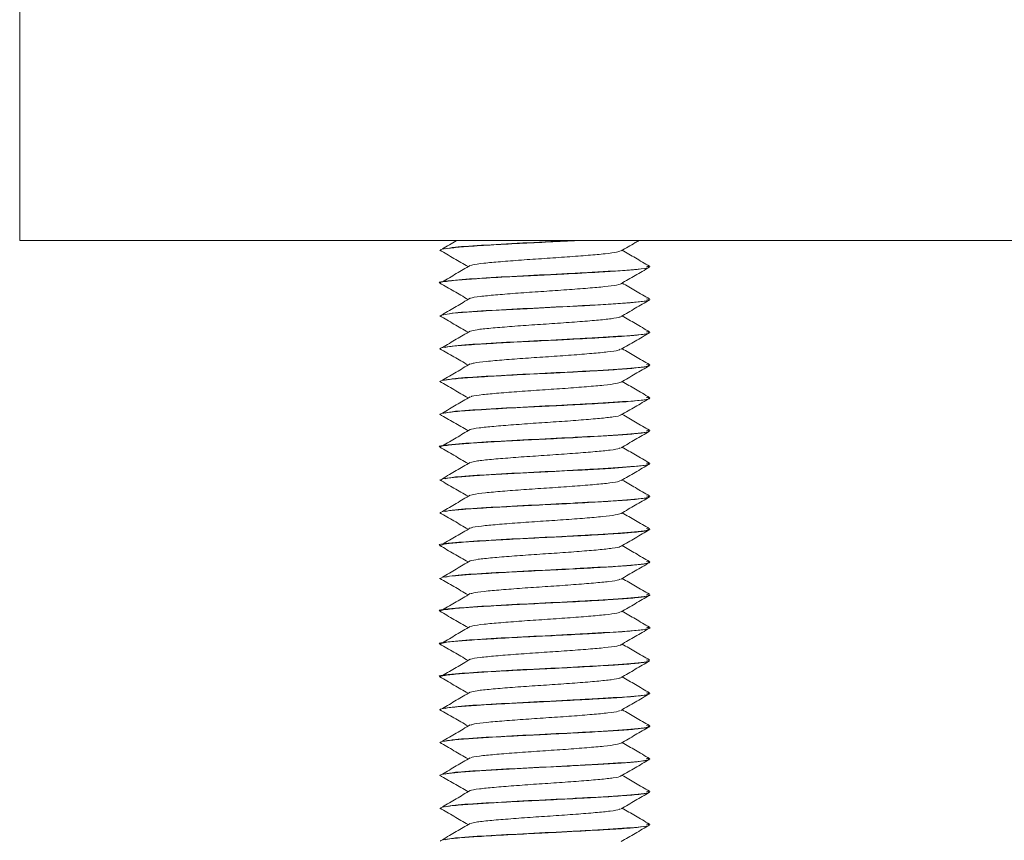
# Model space of a CAD drawing. Header units: millimetres. Extents: x 299 to 1025, y 4 to 1359.
# Tile 21 of 48: x 590 to 627, y 721 to 752. Entities that reach past the tile are written whole.
import ezdxf

# ---------------------------------------------------------------- set-up
doc = ezdxf.new("R2010")
doc.units = ezdxf.units.MM

msp = doc.modelspace()

# ---------------------------------------------------------------- linework, layer by layer
at = {"color": 7, "linetype": 'Continuous', "lineweight": 15}
for p, q in [((589.732, 754.077), (589.732, 744.077)), ((739.732, 744.077), (589.732, 744.077)), ((605.732, 743.71), (605.732, 743.7)), ((613.732, 743.075), (613.732, 743.086)), ((605.732, 742.46), (605.732, 742.45)), ((613.732, 741.826), (613.732, 741.836)), ((605.732, 741.21), (605.732, 741.201)), ((613.732, 740.575), (613.732, 740.586)), ((605.732, 739.96), (605.732, 739.95)), ((613.732, 739.325), (613.732, 739.336)), ((605.732, 738.71), (605.732, 738.7)), ((613.732, 738.076), (613.732, 738.086)), ((605.732, 737.46), (605.732, 737.45)), ((613.732, 736.825), (613.732, 736.836)), ((605.732, 736.21), (605.732, 736.2)), ((613.732, 735.575), (613.732, 735.586)), ((605.732, 734.96), (605.732, 734.951)), ((613.732, 734.325), (613.732, 734.336)), ((605.732, 733.71), (605.732, 733.7)), ((613.732, 733.075), (613.732, 733.086)), ((605.732, 732.46), (605.732, 732.451)), ((613.732, 731.826), (613.732, 731.836)), ((605.732, 731.21), (605.732, 731.201)), ((613.732, 730.575), (613.732, 730.586)), ((605.732, 729.96), (605.732, 729.95)), ((613.732, 729.325), (613.732, 729.336)), ((605.732, 728.71), (605.732, 728.7)), ((613.732, 728.075), (613.732, 728.086)), ((605.732, 727.46), (605.732, 727.45)), ((613.732, 726.825), (613.732, 726.836)), ((605.732, 726.21), (605.732, 726.201)), ((613.732, 725.576), (613.732, 725.586)), ((605.732, 724.96), (605.732, 724.95)), ((613.732, 724.325), (613.732, 724.336)), ((605.732, 723.71), (605.732, 723.7)), ((613.732, 723.075), (613.732, 723.086)), ((605.732, 722.46), (605.732, 722.45)), ((613.732, 721.825), (613.732, 721.836))]:
    msp.add_line(p, q, dxfattribs=at)
at = {"color": 7, "linetype": 'Continuous', "lineweight": 15, "flags": 128}
for points in [[(605.758, 741.201), (605.801, 741.236), (606.245, 741.303), (606.95, 741.36), (607.165, 741.374), (607.277, 741.381), (607.335, 741.384), (607.364, 741.386), (607.371, 741.386), (607.373, 741.387), (607.374, 741.387), (607.374, 741.387), (607.375, 741.387), (607.375, 741.387), (607.375, 741.387), (607.375, 741.387), (607.375, 741.387), (607.376, 741.387), (607.379, 741.387), (607.496, 741.394), (607.723, 741.408), (609.056, 741.48), (610.144, 741.533), (611.239, 741.59), (612.264, 741.65), (612.979, 741.7), (613.571, 741.769), (613.732, 741.823), (613.727, 741.826)], [(605.768, 734.951), (605.832, 734.994), (606.257, 735.054), (607.04, 735.116), (607.246, 735.129), (607.312, 735.133), (607.324, 735.134), (607.326, 735.134), (607.326, 735.134), (607.326, 735.134), (607.326, 735.134), (607.326, 735.134), (607.326, 735.134), (607.327, 735.134), (607.328, 735.134), (607.337, 735.134), (607.426, 735.14), (607.609, 735.151), (609.041, 735.229), (610.114, 735.281), (610.481, 735.3), (611.158, 735.335), (612.25, 735.399), (612.982, 735.451), (613.577, 735.52), (613.732, 735.574), (613.728, 735.575)], [(605.758, 723.7), (605.739, 723.712), (605.793, 723.734), (605.948, 723.766), (606.531, 723.829), (607.262, 723.88), (608.371, 723.944), (609.505, 724.002), (610.06, 724.029), (610.349, 724.043), (610.5, 724.051), (610.576, 724.054), (610.615, 724.056), (610.634, 724.057), (610.639, 724.058), (610.642, 724.058), (610.643, 724.058), (610.644, 724.058), (610.644, 724.058), (610.644, 724.058), (610.644, 724.058), (610.644, 724.058), (610.644, 724.058), (610.645, 724.058), (610.648, 724.058), (610.654, 724.058), (610.675, 724.06), (610.747, 724.063), (611.013, 724.077), (611.77, 724.12), (612.645, 724.175), (612.977, 724.2), (613.245, 724.226), (613.677, 724.293), (613.687, 724.307)]]:
    msp.add_lwpolyline(points, dxfattribs=at)
at = {"color": 7, "linetype": 'Continuous', "lineweight": 15}
for points, knots in [([(605.777, 743.7), (605.768, 743.71), (605.741, 743.739), (606.074, 743.788), (606.712, 743.847), (607.619, 743.902), (608.728, 743.965), (609.9, 744.02), (610.638, 744.058), (611.004, 744.077)], [0, 0, 0, 0, 0.077828, 0.238751, 0.379298, 0.540982, 0.699802, 0.850789, 1, 1, 1, 1]), ([(606.38, 744.077), (606.373, 744.073), (606.191, 743.965), (606.007, 743.858), (605.83, 743.754)], [0, 0, 0, 0, 0.035785, 1, 1, 1, 1]), ([(610.817, 744.077), (610.81, 744.077), (610.277, 744.047), (609.062, 743.994), (607.465, 743.904), (606.253, 743.829), (606.039, 743.777), (605.946, 743.755)], [0, 0, 0, 0, 0.0035972, 0.2667675, 0.5343605, 0.7973684, 1, 1, 1, 1]), ([(612.637, 743.682), (612.816, 743.786), (613.043, 743.918), (613.27, 744.05), (613.317, 744.077)], [0, 0, 0, 0, 0.7916, 1, 1, 1, 1]), ([(605.735, 743.707), (605.913, 743.603), (606.27, 743.396), (606.628, 743.188), (606.807, 743.084)], [0, 0, 0, 0, 0.500081, 1, 1, 1, 1]), ([(612.619, 743.683), (612.581, 743.666), (612.498, 743.629), (612.059, 743.571), (611.408, 743.514), (610.599, 743.451), (609.711, 743.392), (608.825, 743.332), (608.02, 743.269), (607.385, 743.212), (607.003, 743.163), (606.937, 743.135), (606.919, 743.127)], [0, 0, 0, 0, 0.089383, 0.198863, 0.306213, 0.416027, 0.524252, 0.632628, 0.742402, 0.849724, 0.959279, 1, 1, 1, 1]), ([(613.72, 743.101), (613.54, 743.205), (613.192, 743.406), (612.845, 743.608), (612.677, 743.705)], [0, 0, 0, 0, 0.517514, 1, 1, 1, 1]), ([(613.604, 743.102), (613.654, 743.089), (613.832, 743.044), (613.113, 742.962), (611.911, 742.887), (610.521, 742.81), (609.08, 742.743), (607.429, 742.654), (606.205, 742.567), (605.595, 742.5), (605.759, 742.463), (605.772, 742.46)], [0, 0, 0, 0, 0.060678, 0.214979, 0.367256, 0.429347, 0.561743, 0.696364, 0.828678, 0.986307, 1, 1, 1, 1]), ([(605.752, 742.45), (605.746, 742.453), (605.701, 742.474), (605.914, 742.515), (606.418, 742.575), (607.271, 742.631), (608.302, 742.692), (609.426, 742.749), (610.606, 742.804), (611.713, 742.865), (612.656, 742.923), (613.312, 742.978), (613.669, 743.026), (613.68, 743.051), (613.682, 743.057)], [0, 0, 0, 0, 0.014654, 0.105228, 0.206424, 0.294736, 0.404135, 0.492264, 0.574935, 0.69307, 0.778064, 0.86806, 0.970276, 1, 1, 1, 1]), ([(606.889, 743.127), (606.713, 743.023), (606.361, 742.815), (606.007, 742.608), (605.83, 742.504)], [0, 0, 0, 0, 0.4999289, 1, 1, 1, 1]), ([(612.637, 742.432), (612.816, 742.536), (613.175, 742.745), (613.535, 742.953), (613.715, 743.058)], [0, 0, 0, 0, 0.499762, 1, 1, 1, 1]), ([(605.735, 742.457), (605.913, 742.353), (606.27, 742.146), (606.628, 741.938), (606.807, 741.834)], [0, 0, 0, 0, 0.500081, 1, 1, 1, 1]), ([(612.628, 742.432), (612.628, 742.43), (612.634, 742.409), (612.393, 742.366), (611.909, 742.305), (611.198, 742.247), (610.364, 742.184), (609.466, 742.126), (608.597, 742.065), (607.824, 742.003), (607.25, 741.946), (606.938, 741.901), (606.903, 741.879), (606.9, 741.877)], [0, 0, 0, 0, 0.007623, 0.117556, 0.22659, 0.334767, 0.444949, 0.55272, 0.662265, 0.771842, 0.879593, 0.98977, 1, 1, 1, 1]), ([(613.72, 741.851), (613.54, 741.955), (613.192, 742.156), (612.845, 742.358), (612.677, 742.455)], [0, 0, 0, 0, 0.517514, 1, 1, 1, 1]), ([(606.889, 741.877), (606.713, 741.773), (606.361, 741.565), (606.007, 741.358), (605.83, 741.254)], [0, 0, 0, 0, 0.499929, 1, 1, 1, 1]), ([(613.604, 741.852), (613.654, 741.839), (613.832, 741.794), (613.113, 741.712), (611.91, 741.637), (610.522, 741.56), (609.071, 741.493), (607.463, 741.404), (606.254, 741.329), (606.039, 741.277), (605.946, 741.255)], [0, 0, 0, 0, 0.065202, 0.231007, 0.394637, 0.461356, 0.603623, 0.748281, 0.89046, 1, 1, 1, 1]), ([(612.637, 741.182), (612.816, 741.286), (613.175, 741.495), (613.535, 741.703), (613.715, 741.808)], [0, 0, 0, 0, 0.4997625, 1, 1, 1, 1]), ([(605.735, 741.207), (605.913, 741.103), (606.27, 740.896), (606.628, 740.688), (606.807, 740.584)], [0, 0, 0, 0, 0.5000814, 1, 1, 1, 1]), ([(612.608, 741.182), (612.603, 741.175), (612.587, 741.149), (612.285, 741.098), (611.733, 741.04), (610.982, 740.98), (610.122, 740.917), (609.224, 740.861), (608.373, 740.797), (607.652, 740.738), (607.123, 740.682), (606.972, 740.644), (606.903, 740.626)], [0, 0, 0, 0, 0.037807, 0.147705, 0.255489, 0.364343, 0.473917, 0.581237, 0.690999, 0.799416, 0.907604, 1, 1, 1, 1]), ([(613.72, 740.601), (613.54, 740.705), (613.192, 740.906), (612.845, 741.108), (612.677, 741.205)], [0, 0, 0, 0, 0.517514, 1, 1, 1, 1]), ([(606.889, 740.627), (606.713, 740.523), (606.361, 740.315), (606.007, 740.108), (605.83, 740.004)], [0, 0, 0, 0, 0.499929, 1, 1, 1, 1]), ([(605.777, 739.95), (605.766, 739.958), (605.727, 739.984), (606.014, 740.03), (606.597, 740.089), (607.478, 740.144), (608.556, 740.206), (609.655, 740.259), (610.83, 740.316), (611.943, 740.379), (612.696, 740.427), (613.047, 740.456), (613.195, 740.47), (613.483, 740.501), (613.724, 740.532), (613.703, 740.556), (613.702, 740.557)], [0, 0, 0, 0, 0.039202, 0.130117, 0.225677, 0.322734, 0.417129, 0.516787, 0.592704, 0.706947, 0.810045, 0.840635, 0.85489, 0.878979, 0.992383, 1, 1, 1, 1]), ([(613.604, 740.602), (613.654, 740.589), (613.832, 740.544), (613.113, 740.462), (611.91, 740.387), (610.522, 740.31), (609.071, 740.243), (607.463, 740.154), (606.254, 740.079), (606.039, 740.027), (605.946, 740.005)], [0, 0, 0, 0, 0.065202, 0.231007, 0.394637, 0.461356, 0.603623, 0.748281, 0.89046, 1, 1, 1, 1]), ([(612.637, 739.932), (612.816, 740.036), (613.175, 740.245), (613.535, 740.453), (613.715, 740.558)], [0, 0, 0, 0, 0.499762, 1, 1, 1, 1]), ([(605.735, 739.957), (605.913, 739.853), (606.27, 739.646), (606.628, 739.438), (606.807, 739.334)], [0, 0, 0, 0, 0.500081, 1, 1, 1, 1]), ([(612.607, 739.932), (612.587, 739.92), (612.536, 739.887), (612.157, 739.832), (611.544, 739.775), (610.757, 739.712), (609.878, 739.652), (608.985, 739.594), (608.16, 739.53), (607.488, 739.473), (607.05, 739.42), (606.954, 739.388), (606.919, 739.377)], [0, 0, 0, 0, 0.068335, 0.178124, 0.285457, 0.395016, 0.503924, 0.611679, 0.721589, 0.829167, 0.938297, 1, 1, 1, 1]), ([(613.72, 739.351), (613.54, 739.455), (613.192, 739.656), (612.845, 739.858), (612.677, 739.955)], [0, 0, 0, 0, 0.5175143, 1, 1, 1, 1]), ([(605.734, 738.7), (605.738, 738.707), (605.745, 738.721), (605.87, 738.759), (606.253, 738.81), (607.064, 738.869), (608.083, 738.929), (609.219, 738.989), (610.445, 739.046), (611.55, 739.106), (612.539, 739.165), (613.279, 739.223), (613.688, 739.28), (613.707, 739.313), (613.715, 739.325)], [0, 0, 0, 0, 0.033352, 0.068944, 0.180537, 0.270361, 0.363657, 0.467537, 0.547122, 0.654733, 0.740478, 0.83481, 0.94001, 1, 1, 1, 1]), ([(606.889, 739.377), (606.713, 739.273), (606.361, 739.065), (606.007, 738.858), (605.83, 738.754)], [0, 0, 0, 0, 0.499929, 1, 1, 1, 1]), ([(613.604, 739.352), (613.654, 739.339), (613.832, 739.294), (613.113, 739.212), (611.91, 739.137), (610.522, 739.06), (609.071, 738.993), (607.463, 738.904), (606.254, 738.829), (606.039, 738.777), (605.946, 738.755)], [0, 0, 0, 0, 0.0652021, 0.231007, 0.3946369, 0.4613563, 0.6036231, 0.7482807, 0.8904597, 1, 1, 1, 1]), ([(612.637, 738.682), (612.816, 738.786), (613.175, 738.995), (613.535, 739.203), (613.715, 739.308)], [0, 0, 0, 0, 0.499762, 1, 1, 1, 1]), ([(605.735, 738.707), (605.913, 738.603), (606.27, 738.396), (606.628, 738.188), (606.807, 738.084)], [0, 0, 0, 0, 0.500081, 1, 1, 1, 1]), ([(612.628, 738.683), (612.58, 738.665), (612.479, 738.626), (612.011, 738.566), (611.344, 738.509), (610.526, 738.445), (609.634, 738.387), (608.752, 738.327), (607.957, 738.264), (607.34, 738.207), (606.982, 738.159), (606.927, 738.133), (606.915, 738.127)], [0, 0, 0, 0, 0.099103, 0.20838, 0.315825, 0.425692, 0.533612, 0.642291, 0.751939, 0.85923, 0.968919, 1, 1, 1, 1]), ([(613.72, 738.101), (613.54, 738.205), (613.192, 738.406), (612.845, 738.608), (612.677, 738.705)], [0, 0, 0, 0, 0.517514, 1, 1, 1, 1]), ([(605.738, 737.45), (605.736, 737.452), (605.724, 737.46), (605.761, 737.475), (605.855, 737.503), (606.127, 737.544), (606.607, 737.588), (607.134, 737.622), (607.758, 737.661), (608.681, 737.712), (609.909, 737.771), (611.093, 737.83), (612.139, 737.891), (613.012, 737.948), (613.53, 738.006), (613.753, 738.05), (613.714, 738.071), (613.706, 738.076)], [0, 0, 0, 0, 0.006431, 0.041949, 0.074276, 0.137812, 0.238299, 0.277455, 0.311737, 0.425395, 0.513036, 0.604006, 0.709836, 0.79236, 0.895972, 0.978986, 1, 1, 1, 1]), ([(606.889, 738.127), (606.713, 738.023), (606.361, 737.815), (606.007, 737.608), (605.83, 737.504)], [0, 0, 0, 0, 0.499929, 1, 1, 1, 1]), ([(613.604, 738.102), (613.654, 738.089), (613.832, 738.044), (613.113, 737.962), (611.91, 737.887), (610.522, 737.81), (609.071, 737.743), (607.463, 737.654), (606.254, 737.579), (606.039, 737.527), (605.946, 737.505)], [0, 0, 0, 0, 0.065202, 0.231007, 0.394637, 0.461356, 0.603623, 0.748281, 0.89046, 1, 1, 1, 1]), ([(612.637, 737.432), (612.816, 737.536), (613.175, 737.745), (613.535, 737.953), (613.715, 738.058)], [0, 0, 0, 0, 0.499762, 1, 1, 1, 1]), ([(605.735, 737.457), (605.913, 737.353), (606.27, 737.146), (606.628, 736.938), (606.807, 736.834)], [0, 0, 0, 0, 0.500081, 1, 1, 1, 1]), ([(612.619, 737.432), (612.619, 737.429), (612.619, 737.406), (612.361, 737.36), (611.855, 737.301), (611.131, 737.242), (610.288, 737.178), (609.389, 737.122), (608.526, 737.059), (607.764, 736.998), (607.212, 736.941), (606.919, 736.898), (606.891, 736.877), (606.89, 736.877)], [0, 0, 0, 0, 0.017133, 0.12719, 0.235915, 0.344383, 0.454509, 0.562166, 0.671916, 0.781258, 0.889179, 0.999381, 1, 1, 1, 1]), ([(613.72, 736.851), (613.54, 736.955), (613.192, 737.156), (612.845, 737.358), (612.677, 737.455)], [0, 0, 0, 0, 0.5175143, 1, 1, 1, 1]), ([(606.889, 736.877), (606.713, 736.773), (606.361, 736.565), (606.007, 736.358), (605.83, 736.254)], [0, 0, 0, 0, 0.499929, 1, 1, 1, 1]), ([(613.604, 736.852), (613.654, 736.839), (613.832, 736.794), (613.113, 736.712), (611.911, 736.637), (610.521, 736.56), (609.08, 736.493), (607.429, 736.404), (606.205, 736.317), (605.595, 736.25), (605.759, 736.213), (605.772, 736.21)], [0, 0, 0, 0, 0.060678, 0.214979, 0.367256, 0.429347, 0.561743, 0.696364, 0.828678, 0.986307, 1, 1, 1, 1]), ([(605.751, 736.2), (605.745, 736.203), (605.703, 736.225), (605.92, 736.266), (606.431, 736.326), (607.045, 736.366), (607.651, 736.404), (608.34, 736.443), (609.34, 736.494), (610.574, 736.553), (611.706, 736.615), (612.655, 736.673), (613.339, 736.731), (613.693, 736.778), (613.691, 736.804), (613.691, 736.807)], [0, 0, 0, 0, 0.0153902, 0.1118235, 0.2038382, 0.295015, 0.3267986, 0.388245, 0.4858442, 0.5769041, 0.6895731, 0.7784345, 0.8701746, 0.9811565, 1, 1, 1, 1]), ([(612.637, 736.182), (612.816, 736.286), (613.175, 736.495), (613.535, 736.703), (613.715, 736.808)], [0, 0, 0, 0, 0.499762, 1, 1, 1, 1]), ([(605.735, 736.207), (605.913, 736.103), (606.27, 735.896), (606.628, 735.688), (606.807, 735.584)], [0, 0, 0, 0, 0.500081, 1, 1, 1, 1]), ([(612.605, 736.182), (612.597, 736.173), (612.571, 736.145), (612.247, 736.093), (611.675, 736.036), (610.912, 735.974), (610.045, 735.912), (609.148, 735.855), (608.305, 735.792), (607.598, 735.733), (607.099, 735.678), (606.967, 735.642), (606.91, 735.626)], [0, 0, 0, 0, 0.047401, 0.157306, 0.26489, 0.374007, 0.483415, 0.590811, 0.700663, 0.808758, 0.917281, 1, 1, 1, 1]), ([(613.72, 735.601), (613.54, 735.705), (613.192, 735.906), (612.845, 736.108), (612.677, 736.205)], [0, 0, 0, 0, 0.517514, 1, 1, 1, 1]), ([(606.889, 735.627), (606.713, 735.523), (606.361, 735.315), (606.007, 735.108), (605.83, 735.004)], [0, 0, 0, 0, 0.499929, 1, 1, 1, 1]), ([(613.604, 735.602), (613.654, 735.589), (613.832, 735.544), (613.113, 735.462), (611.91, 735.387), (610.522, 735.31), (609.071, 735.243), (607.463, 735.154), (606.254, 735.079), (606.039, 735.027), (605.946, 735.005)], [0, 0, 0, 0, 0.065202, 0.231007, 0.394637, 0.461356, 0.603623, 0.748281, 0.89046, 1, 1, 1, 1]), ([(612.637, 734.932), (612.816, 735.036), (613.175, 735.245), (613.535, 735.453), (613.715, 735.558)], [0, 0, 0, 0, 0.499762, 1, 1, 1, 1]), ([(605.735, 734.957), (605.913, 734.853), (606.27, 734.646), (606.628, 734.438), (606.807, 734.334)], [0, 0, 0, 0, 0.500081, 1, 1, 1, 1]), ([(612.612, 734.932), (612.584, 734.918), (612.518, 734.884), (612.113, 734.827), (611.482, 734.77), (610.685, 734.707), (609.801, 734.647), (608.911, 734.589), (608.095, 734.525), (607.439, 734.468), (607.028, 734.417), (606.947, 734.387), (606.92, 734.377)], [0, 0, 0, 0, 0.078011, 0.187681, 0.294989, 0.404689, 0.513305, 0.621315, 0.731186, 0.838613, 0.947963, 1, 1, 1, 1]), ([(613.72, 734.351), (613.54, 734.455), (613.192, 734.656), (612.845, 734.858), (612.677, 734.955)], [0, 0, 0, 0, 0.517514, 1, 1, 1, 1]), ([(605.746, 733.7), (605.745, 733.707), (605.742, 733.733), (605.996, 733.779), (606.597, 733.839), (607.47, 733.894), (608.352, 733.943), (609.093, 733.982), (609.863, 734.019), (610.85, 734.067), (611.929, 734.128), (612.61, 734.171), (613.06, 734.207), (613.454, 734.246), (613.732, 734.289), (613.706, 734.318), (613.699, 734.325)], [0, 0, 0, 0, 0.033245, 0.127733, 0.21727, 0.312258, 0.405654, 0.44741, 0.494218, 0.590282, 0.68194, 0.774348, 0.803356, 0.856459, 0.962012, 1, 1, 1, 1]), ([(606.889, 734.377), (606.713, 734.273), (606.361, 734.065), (606.007, 733.858), (605.83, 733.754)], [0, 0, 0, 0, 0.499929, 1, 1, 1, 1]), ([(613.604, 734.352), (613.654, 734.339), (613.832, 734.294), (613.113, 734.212), (611.91, 734.137), (610.522, 734.06), (609.071, 733.993), (607.463, 733.904), (606.254, 733.829), (606.039, 733.777), (605.946, 733.755)], [0, 0, 0, 0, 0.0652021, 0.231007, 0.3946369, 0.4613563, 0.6036231, 0.7482807, 0.8904597, 1, 1, 1, 1]), ([(612.637, 733.682), (612.816, 733.786), (613.175, 733.995), (613.535, 734.203), (613.715, 734.308)], [0, 0, 0, 0, 0.499762, 1, 1, 1, 1]), ([(605.735, 733.707), (605.913, 733.603), (606.27, 733.396), (606.628, 733.188), (606.807, 733.084)], [0, 0, 0, 0, 0.500081, 1, 1, 1, 1]), ([(612.636, 733.683), (612.578, 733.663), (612.459, 733.622), (611.962, 733.561), (611.278, 733.503), (610.451, 733.44), (609.557, 733.382), (608.68, 733.321), (607.895, 733.259), (607.298, 733.202), (606.961, 733.155), (606.917, 733.131), (606.909, 733.127)], [0, 0, 0, 0, 0.107916, 0.217045, 0.324736, 0.434712, 0.54247, 0.651511, 0.761091, 0.868504, 0.978382, 1, 1, 1, 1]), ([(613.72, 733.101), (613.54, 733.205), (613.192, 733.406), (612.845, 733.608), (612.677, 733.705)], [0, 0, 0, 0, 0.517515, 1, 1, 1, 1]), ([(606.889, 733.127), (606.713, 733.023), (606.361, 732.815), (606.007, 732.608), (605.83, 732.504)], [0, 0, 0, 0, 0.499929, 1, 1, 1, 1]), ([(613.604, 733.102), (613.654, 733.089), (613.832, 733.044), (613.113, 732.962), (611.911, 732.887), (610.521, 732.81), (609.08, 732.743), (607.429, 732.654), (606.205, 732.567), (605.595, 732.5), (605.759, 732.463), (605.772, 732.46)], [0, 0, 0, 0, 0.060678, 0.214979, 0.367256, 0.429347, 0.561743, 0.696364, 0.828678, 0.986307, 1, 1, 1, 1]), ([(605.735, 732.451), (605.765, 732.469), (605.827, 732.506), (606.333, 732.566), (607.103, 732.622), (608.089, 732.679), (609.224, 732.74), (610.402, 732.794), (611.533, 732.855), (612.426, 732.909), (613.159, 732.962), (613.616, 733.013), (613.656, 733.046), (613.668, 733.057)], [0, 0, 0, 0, 0.093389, 0.189719, 0.283003, 0.380049, 0.472437, 0.570374, 0.666726, 0.7621, 0.834029, 0.946538, 1, 1, 1, 1]), ([(612.637, 732.432), (612.816, 732.536), (613.175, 732.745), (613.535, 732.953), (613.715, 733.058)], [0, 0, 0, 0, 0.499762, 1, 1, 1, 1]), ([(605.735, 732.457), (605.913, 732.353), (606.27, 732.146), (606.628, 731.938), (606.807, 731.834)], [0, 0, 0, 0, 0.500081, 1, 1, 1, 1]), ([(612.613, 732.432), (612.611, 732.427), (612.604, 732.403), (612.328, 732.355), (611.8, 732.296), (611.063, 732.236), (610.212, 732.173), (609.313, 732.116), (608.454, 732.054), (607.716, 731.993), (607.151, 731.936), (606.977, 731.896), (606.892, 731.876)], [0, 0, 0, 0, 0.026602, 0.136437, 0.24453, 0.353022, 0.462748, 0.570045, 0.67965, 0.788418, 0.896258, 1, 1, 1, 1]), ([(613.72, 731.851), (613.54, 731.955), (613.192, 732.156), (612.845, 732.358), (612.677, 732.455)], [0, 0, 0, 0, 0.517515, 1, 1, 1, 1]), ([(605.768, 731.201), (605.766, 731.212), (605.761, 731.245), (606.096, 731.29), (606.515, 731.328), (606.958, 731.362), (607.689, 731.407), (608.775, 731.467), (609.946, 731.523), (611.086, 731.58), (612.129, 731.641), (612.975, 731.695), (613.526, 731.755), (613.752, 731.799), (613.717, 731.822), (613.711, 731.826)], [0, 0, 0, 0, 0.0560857, 0.1666128, 0.2042897, 0.2396063, 0.3315809, 0.4250483, 0.5159599, 0.6096424, 0.6994103, 0.795171, 0.8877001, 0.9804055, 1, 1, 1, 1]), ([(606.889, 731.877), (606.713, 731.773), (606.361, 731.565), (606.007, 731.358), (605.83, 731.254)], [0, 0, 0, 0, 0.4999286, 1, 1, 1, 1]), ([(613.604, 731.852), (613.654, 731.839), (613.832, 731.794), (613.113, 731.712), (611.91, 731.637), (610.522, 731.56), (609.071, 731.493), (607.463, 731.404), (606.254, 731.329), (606.039, 731.277), (605.946, 731.255)], [0, 0, 0, 0, 0.065202, 0.231007, 0.394637, 0.461356, 0.603623, 0.748281, 0.89046, 1, 1, 1, 1]), ([(612.637, 731.182), (612.816, 731.286), (613.175, 731.495), (613.535, 731.703), (613.715, 731.808)], [0, 0, 0, 0, 0.499762, 1, 1, 1, 1]), ([(605.735, 731.207), (605.913, 731.103), (606.27, 730.896), (606.628, 730.688), (606.807, 730.584)], [0, 0, 0, 0, 0.500081, 1, 1, 1, 1]), ([(612.605, 731.182), (612.592, 731.172), (612.555, 731.141), (612.207, 731.088), (611.616, 731.031), (610.841, 730.969), (609.969, 730.907), (609.073, 730.85), (608.238, 730.787), (607.547, 730.729), (607.076, 730.675), (606.962, 730.64), (606.916, 730.627)], [0, 0, 0, 0, 0.05702, 0.166897, 0.274333, 0.383678, 0.492877, 0.600405, 0.710307, 0.818132, 0.926957, 1, 1, 1, 1]), ([(613.72, 730.601), (613.54, 730.705), (613.192, 730.906), (612.845, 731.108), (612.677, 731.205)], [0, 0, 0, 0, 0.517514, 1, 1, 1, 1]), ([(613.604, 730.602), (613.654, 730.589), (613.832, 730.544), (613.113, 730.462), (611.911, 730.387), (610.521, 730.31), (609.08, 730.243), (607.429, 730.154), (606.205, 730.067), (605.595, 730), (605.759, 729.963), (605.772, 729.96)], [0, 0, 0, 0, 0.0606783, 0.2149793, 0.3672562, 0.4293465, 0.5617426, 0.6963636, 0.8286779, 0.9863073, 1, 1, 1, 1]), ([(605.755, 729.95), (605.748, 729.954), (605.705, 729.977), (605.944, 730.021), (606.483, 730.08), (607.312, 730.134), (608.311, 730.192), (609.465, 730.251), (610.661, 730.307), (611.755, 730.368), (612.685, 730.425), (613.345, 730.48), (613.66, 730.532), (613.74, 730.562), (613.73, 730.574), (613.73, 730.575)], [0, 0, 0, 0, 0.017972, 0.11181, 0.211162, 0.289548, 0.387931, 0.480803, 0.567874, 0.671881, 0.757254, 0.850392, 0.940444, 0.994917, 1, 1, 1, 1]), ([(606.889, 730.627), (606.713, 730.523), (606.361, 730.315), (606.007, 730.108), (605.83, 730.004)], [0, 0, 0, 0, 0.499929, 1, 1, 1, 1]), ([(612.637, 729.932), (612.816, 730.036), (613.175, 730.245), (613.535, 730.453), (613.715, 730.558)], [0, 0, 0, 0, 0.4997627, 1, 1, 1, 1]), ([(605.735, 729.957), (605.913, 729.853), (606.27, 729.646), (606.628, 729.438), (606.807, 729.334)], [0, 0, 0, 0, 0.500081, 1, 1, 1, 1]), ([(612.618, 729.933), (612.582, 729.916), (612.501, 729.88), (612.067, 729.822), (611.419, 729.765), (610.612, 729.702), (609.724, 729.642), (608.838, 729.583), (608.031, 729.52), (607.393, 729.463), (607.007, 729.413), (606.938, 729.385), (606.919, 729.377)], [0, 0, 0, 0, 0.087709, 0.197221, 0.30456, 0.414362, 0.522645, 0.630961, 0.740754, 0.848086, 0.957616, 1, 1, 1, 1]), ([(613.72, 729.351), (613.54, 729.455), (613.192, 729.656), (612.845, 729.858), (612.677, 729.955)], [0, 0, 0, 0, 0.517514, 1, 1, 1, 1]), ([(606.889, 729.377), (606.713, 729.273), (606.361, 729.065), (606.007, 728.858), (605.83, 728.754)], [0, 0, 0, 0, 0.499929, 1, 1, 1, 1]), ([(613.604, 729.352), (613.654, 729.339), (613.832, 729.294), (613.113, 729.212), (611.911, 729.137), (610.521, 729.06), (609.08, 728.993), (607.429, 728.904), (606.205, 728.817), (605.595, 728.75), (605.759, 728.713), (605.772, 728.71)], [0, 0, 0, 0, 0.0606783, 0.2149793, 0.3672562, 0.4293465, 0.5617426, 0.6963636, 0.8286779, 0.9863073, 1, 1, 1, 1]), ([(605.778, 728.7), (605.778, 728.715), (605.78, 728.748), (606.21, 728.804), (606.928, 728.861), (607.926, 728.92), (609.048, 728.981), (610.218, 729.035), (611.28, 729.091), (612.297, 729.151), (613.106, 729.206), (613.595, 729.268), (613.777, 729.306), (613.732, 729.325), (613.732, 729.325)], [0, 0, 0, 0, 0.070387, 0.166373, 0.254924, 0.350823, 0.454807, 0.531714, 0.628772, 0.713057, 0.81293, 0.90688, 0.999733, 1, 1, 1, 1]), ([(612.637, 728.682), (612.816, 728.786), (613.175, 728.995), (613.535, 729.203), (613.715, 729.308)], [0, 0, 0, 0, 0.499762, 1, 1, 1, 1]), ([(605.735, 728.707), (605.913, 728.603), (606.27, 728.396), (606.628, 728.188), (606.807, 728.084)], [0, 0, 0, 0, 0.500081, 1, 1, 1, 1]), ([(612.63, 728.682), (612.63, 728.681), (612.636, 728.66), (612.398, 728.616), (611.918, 728.556), (611.21, 728.498), (610.377, 728.435), (609.48, 728.377), (608.609, 728.316), (607.834, 728.254), (607.257, 728.197), (606.941, 728.152), (606.905, 728.13), (606.902, 728.127)], [0, 0, 0, 0, 0.005987, 0.115896, 0.224978, 0.33311, 0.443298, 0.551093, 0.660601, 0.770214, 0.877943, 0.988111, 1, 1, 1, 1]), ([(613.72, 728.101), (613.54, 728.205), (613.192, 728.406), (612.845, 728.608), (612.677, 728.705)], [0, 0, 0, 0, 0.517515, 1, 1, 1, 1]), ([(613.604, 728.102), (613.654, 728.089), (613.832, 728.044), (613.113, 727.962), (611.911, 727.887), (610.521, 727.81), (609.08, 727.743), (607.429, 727.654), (606.205, 727.567), (605.595, 727.5), (605.759, 727.463), (605.772, 727.46)], [0, 0, 0, 0, 0.060678, 0.214979, 0.367256, 0.429347, 0.561743, 0.696364, 0.828678, 0.986307, 1, 1, 1, 1]), ([(605.754, 727.45), (605.75, 727.457), (605.732, 727.483), (606.001, 727.53), (606.592, 727.588), (607.486, 727.644), (608.533, 727.704), (609.742, 727.763), (610.965, 727.823), (612.018, 727.883), (612.857, 727.938), (613.428, 727.992), (613.732, 728.041), (613.705, 728.068), (613.697, 728.075)], [0, 0, 0, 0, 0.031163, 0.127962, 0.222286, 0.303375, 0.415877, 0.49372, 0.593417, 0.706591, 0.770913, 0.865945, 0.962227, 1, 1, 1, 1]), ([(606.889, 728.127), (606.713, 728.023), (606.361, 727.815), (606.007, 727.608), (605.83, 727.504)], [0, 0, 0, 0, 0.4999286, 1, 1, 1, 1]), ([(612.637, 727.432), (612.816, 727.536), (613.175, 727.745), (613.535, 727.953), (613.715, 728.058)], [0, 0, 0, 0, 0.4997627, 1, 1, 1, 1]), ([(605.735, 727.457), (605.913, 727.353), (606.27, 727.146), (606.628, 726.938), (606.807, 726.834)], [0, 0, 0, 0, 0.500081, 1, 1, 1, 1]), ([(612.608, 727.432), (612.604, 727.425), (612.589, 727.399), (612.292, 727.349), (611.743, 727.291), (610.994, 727.231), (610.135, 727.168), (609.237, 727.111), (608.385, 727.048), (607.661, 726.989), (607.127, 726.933), (606.973, 726.894), (606.901, 726.876)], [0, 0, 0, 0, 0.036157, 0.146048, 0.253874, 0.362677, 0.472279, 0.579588, 0.689332, 0.797802, 0.905934, 1, 1, 1, 1]), ([(613.72, 726.851), (613.54, 726.955), (613.192, 727.156), (612.845, 727.358), (612.677, 727.455)], [0, 0, 0, 0, 0.517514, 1, 1, 1, 1]), ([(605.732, 726.201), (605.738, 726.208), (605.751, 726.225), (605.906, 726.264), (606.317, 726.316), (607.171, 726.376), (608.247, 726.438), (609.397, 726.497), (610.494, 726.55), (611.558, 726.606), (612.357, 726.655), (612.845, 726.689), (613.3, 726.728), (613.642, 726.769), (613.671, 726.799), (613.679, 726.807)], [0, 0, 0, 0, 0.040479, 0.087764, 0.191102, 0.283737, 0.402419, 0.491041, 0.57059, 0.671037, 0.763323, 0.809169, 0.847745, 0.9593, 1, 1, 1, 1]), ([(606.889, 726.877), (606.713, 726.773), (606.361, 726.565), (606.007, 726.358), (605.83, 726.254)], [0, 0, 0, 0, 0.499929, 1, 1, 1, 1]), ([(613.604, 726.852), (613.654, 726.839), (613.832, 726.794), (613.113, 726.712), (611.91, 726.637), (610.522, 726.56), (609.071, 726.493), (607.463, 726.404), (606.254, 726.329), (606.039, 726.277), (605.946, 726.255)], [0, 0, 0, 0, 0.0652021, 0.231007, 0.3946369, 0.4613563, 0.6036231, 0.7482807, 0.8904597, 1, 1, 1, 1]), ([(612.637, 726.182), (612.816, 726.286), (613.175, 726.495), (613.535, 726.703), (613.715, 726.808)], [0, 0, 0, 0, 0.499762, 1, 1, 1, 1]), ([(605.735, 726.207), (605.913, 726.103), (606.27, 725.896), (606.628, 725.688), (606.807, 725.584)], [0, 0, 0, 0, 0.500081, 1, 1, 1, 1]), ([(612.607, 726.182), (612.588, 726.17), (612.538, 726.138), (612.165, 726.083), (611.555, 726.026), (610.77, 725.963), (609.891, 725.903), (608.998, 725.845), (608.172, 725.781), (607.496, 725.724), (607.054, 725.671), (606.955, 725.639), (606.919, 725.627)], [0, 0, 0, 0, 0.066668, 0.176473, 0.283819, 0.393349, 0.502304, 0.610022, 0.719933, 0.827542, 0.936631, 1, 1, 1, 1]), ([(613.72, 725.601), (613.54, 725.705), (613.192, 725.906), (612.845, 726.108), (612.677, 726.205)], [0, 0, 0, 0, 0.517515, 1, 1, 1, 1]), ([(606.889, 725.627), (606.713, 725.523), (606.361, 725.315), (606.007, 725.108), (605.83, 725.004)], [0, 0, 0, 0, 0.4999286, 1, 1, 1, 1]), ([(605.77, 724.95), (605.766, 724.961), (605.755, 724.991), (606.112, 725.043), (606.751, 725.099), (607.674, 725.155), (608.767, 725.217), (610.011, 725.276), (611.138, 725.333), (612.157, 725.392), (612.817, 725.435), (613.246, 725.474), (613.57, 725.515), (613.763, 725.549), (613.717, 725.572), (613.71, 725.576)], [0, 0, 0, 0, 0.053166, 0.148621, 0.241127, 0.320409, 0.431605, 0.518156, 0.615688, 0.703398, 0.793163, 0.835269, 0.888663, 0.983176, 1, 1, 1, 1]), ([(613.604, 725.602), (613.654, 725.589), (613.832, 725.544), (613.113, 725.462), (611.91, 725.387), (610.522, 725.31), (609.071, 725.243), (607.463, 725.154), (606.254, 725.079), (606.039, 725.027), (605.946, 725.005)], [0, 0, 0, 0, 0.065202, 0.231007, 0.394637, 0.461356, 0.603623, 0.748281, 0.89046, 1, 1, 1, 1]), ([(612.637, 724.932), (612.816, 725.036), (613.175, 725.245), (613.535, 725.453), (613.715, 725.558)], [0, 0, 0, 0, 0.4997627, 1, 1, 1, 1]), ([(605.735, 724.957), (605.913, 724.853), (606.27, 724.646), (606.628, 724.438), (606.807, 724.334)], [0, 0, 0, 0, 0.500082, 1, 1, 1, 1]), ([(612.626, 724.933), (612.58, 724.915), (612.482, 724.876), (612.02, 724.817), (611.355, 724.76), (610.538, 724.696), (609.647, 724.638), (608.765, 724.578), (607.967, 724.515), (607.348, 724.458), (606.986, 724.41), (606.929, 724.383), (606.916, 724.377)], [0, 0, 0, 0, 0.097425, 0.206742, 0.314166, 0.424026, 0.531995, 0.640623, 0.750295, 0.857588, 0.967257, 1, 1, 1, 1]), ([(613.72, 724.351), (613.54, 724.455), (613.192, 724.656), (612.845, 724.858), (612.677, 724.955)], [0, 0, 0, 0, 0.517514, 1, 1, 1, 1]), ([(606.889, 724.377), (606.713, 724.273), (606.361, 724.065), (606.007, 723.858), (605.83, 723.754)], [0, 0, 0, 0, 0.4999286, 1, 1, 1, 1]), ([(613.604, 724.352), (613.654, 724.339), (613.832, 724.294), (613.113, 724.212), (611.91, 724.137), (610.522, 724.06), (609.071, 723.993), (607.463, 723.904), (606.254, 723.829), (606.039, 723.777), (605.946, 723.755)], [0, 0, 0, 0, 0.065202, 0.231007, 0.394637, 0.461356, 0.603623, 0.748281, 0.89046, 1, 1, 1, 1]), ([(612.637, 723.682), (612.816, 723.786), (613.175, 723.995), (613.535, 724.203), (613.715, 724.308)], [0, 0, 0, 0, 0.499762, 1, 1, 1, 1]), ([(605.735, 723.707), (605.913, 723.603), (606.27, 723.396), (606.628, 723.188), (606.807, 723.084)], [0, 0, 0, 0, 0.500081, 1, 1, 1, 1]), ([(612.621, 723.682), (612.621, 723.679), (612.622, 723.657), (612.367, 723.611), (611.864, 723.551), (611.143, 723.493), (610.301, 723.429), (609.403, 723.372), (608.538, 723.31), (607.774, 723.249), (607.219, 723.192), (606.921, 723.148), (606.893, 723.128), (606.892, 723.127)], [0, 0, 0, 0, 0.01549, 0.125529, 0.23431, 0.342722, 0.452863, 0.560534, 0.67025, 0.779637, 0.887524, 0.997725, 1, 1, 1, 1]), ([(613.72, 723.101), (613.54, 723.205), (613.192, 723.406), (612.845, 723.608), (612.677, 723.705)], [0, 0, 0, 0, 0.517514, 1, 1, 1, 1]), ([(605.771, 722.45), (605.774, 722.465), (605.783, 722.499), (606.223, 722.556), (606.927, 722.61), (607.889, 722.668), (609, 722.729), (610.242, 722.787), (611.303, 722.842), (612.29, 722.9), (612.969, 722.946), (613.357, 722.987), (613.516, 723.009), (613.678, 723.038), (613.707, 723.058), (613.731, 723.075)], [0, 0, 0, 0, 0.070427, 0.167887, 0.261417, 0.339912, 0.448955, 0.537033, 0.634026, 0.708319, 0.810059, 0.866629, 0.898686, 0.916455, 1, 1, 1, 1]), ([(606.889, 723.127), (606.713, 723.023), (606.361, 722.815), (606.007, 722.608), (605.83, 722.504)], [0, 0, 0, 0, 0.499929, 1, 1, 1, 1]), ([(613.604, 723.102), (613.654, 723.089), (613.832, 723.044), (613.113, 722.962), (611.91, 722.887), (610.522, 722.81), (609.071, 722.743), (607.463, 722.654), (606.254, 722.579), (606.039, 722.527), (605.946, 722.505)], [0, 0, 0, 0, 0.0652021, 0.231007, 0.3946369, 0.4613563, 0.6036231, 0.7482807, 0.8904597, 1, 1, 1, 1]), ([(612.637, 722.432), (612.816, 722.536), (613.175, 722.745), (613.535, 722.953), (613.715, 723.058)], [0, 0, 0, 0, 0.499762, 1, 1, 1, 1]), ([(605.735, 722.457), (605.913, 722.353), (606.27, 722.146), (606.628, 721.938), (606.807, 721.834)], [0, 0, 0, 0, 0.500081, 1, 1, 1, 1]), ([(612.606, 722.432), (612.598, 722.424), (612.574, 722.396), (612.254, 722.344), (611.685, 722.287), (610.924, 722.225), (610.059, 722.163), (609.161, 722.106), (608.317, 722.043), (607.607, 721.984), (607.103, 721.929), (606.968, 721.892), (606.909, 721.876)], [0, 0, 0, 0, 0.045743, 0.15565, 0.263266, 0.372338, 0.481781, 0.589158, 0.698998, 0.807147, 0.915613, 1, 1, 1, 1]), ([(613.72, 721.851), (613.54, 721.955), (613.192, 722.156), (612.845, 722.358), (612.677, 722.455)], [0, 0, 0, 0, 0.517515, 1, 1, 1, 1]), ([(606.889, 721.877), (606.713, 721.773), (606.361, 721.565), (606.007, 721.358), (605.83, 721.254)], [0, 0, 0, 0, 0.4999286, 1, 1, 1, 1]), ([(605.776, 721.2), (605.767, 721.209), (605.738, 721.235), (606.033, 721.283), (606.597, 721.338), (607.484, 721.394), (608.552, 721.455), (609.656, 721.509), (610.811, 721.566), (611.923, 721.627), (612.707, 721.677), (613.135, 721.713), (613.49, 721.752), (613.736, 721.791), (613.707, 721.818), (613.699, 721.825)], [0, 0, 0, 0, 0.043964, 0.127814, 0.22372, 0.304513, 0.411873, 0.502023, 0.567564, 0.688903, 0.78365, 0.819272, 0.863865, 0.964575, 1, 1, 1, 1]), ([(613.604, 721.852), (613.654, 721.839), (613.832, 721.794), (613.113, 721.712), (611.91, 721.637), (610.522, 721.56), (609.071, 721.493), (607.463, 721.404), (606.254, 721.329), (606.039, 721.277), (605.946, 721.255)], [0, 0, 0, 0, 0.065202, 0.231007, 0.394637, 0.461356, 0.603623, 0.748281, 0.89046, 1, 1, 1, 1]), ([(612.637, 721.182), (612.816, 721.286), (613.175, 721.495), (613.535, 721.703), (613.715, 721.808)], [0, 0, 0, 0, 0.4997627, 1, 1, 1, 1])]:
    msp.add_open_spline(points, degree=3, knots=knots, dxfattribs=at)

doc.saveas('drawing.dxf')
